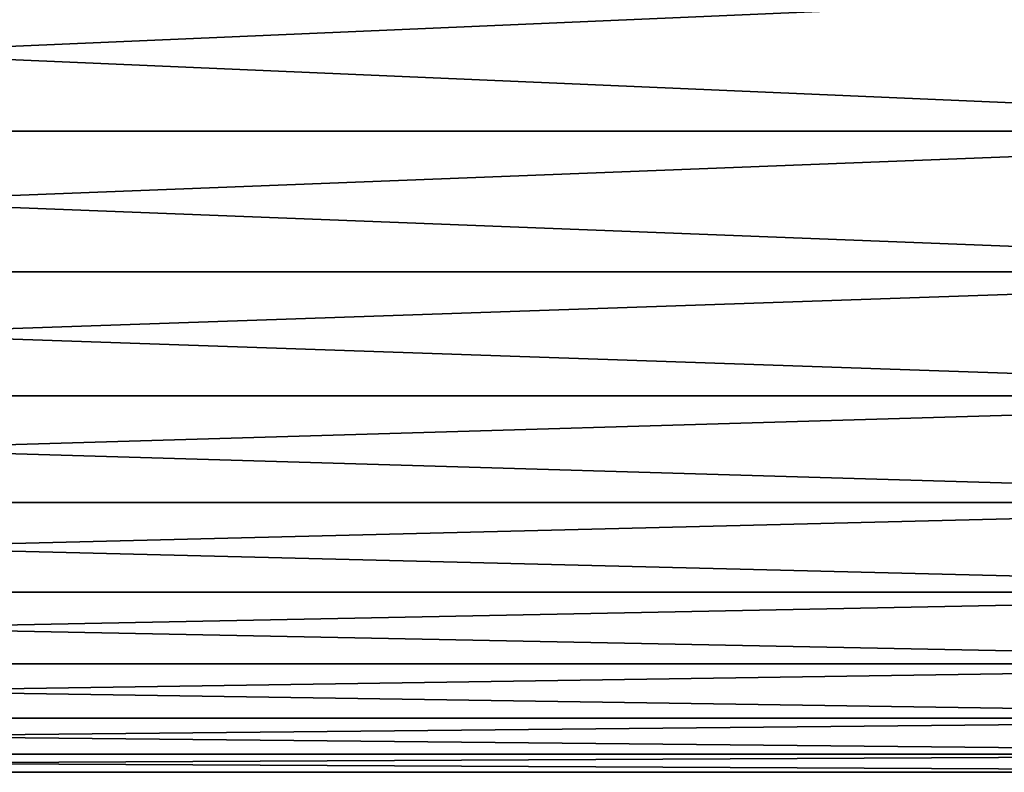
# Model space of a CAD drawing. Header units: metres. Extents: x -2 to 85, y -75 to 75.
# Tile 146 of 230: x 77.78 to 81.33, y -23.49 to -20.77. Entities that reach past the tile are written whole.
import ezdxf

# ---------------------------------------------------------------- set-up
doc = ezdxf.new("R2010")
doc.units = ezdxf.units.M
doc.layers.add('solid_21204500', color=7, linetype='CONTINUOUS')

msp = doc.modelspace()

# ---------------------------------------------------------------- linework, layer by layer
at = {"layer": 'solid_21204500'}
for points in [[(83.727272, -21.177771, -10.185873), (70.650002, -21.177771, -10.185873), (70.650002, -20.611347, -11.288152)], [(83.727272, -20.611347, -11.288152), (83.727272, -21.177771, -10.185873), (70.650002, -20.611347, -11.288152)], [(83.727272, -20.611347, 11.288152), (70.650002, -20.611347, 11.288152), (70.650002, -21.177771, 10.185873)], [(83.727272, -21.177771, 10.185873), (83.727272, -20.611347, 11.288152), (70.650002, -21.177771, 10.185873)], [(83.727272, -21.685299, -9.055266), (70.650002, -21.685299, -9.055266), (70.650002, -21.177771, -10.185873)], [(83.727272, -21.177771, -10.185873), (83.727272, -21.685299, -9.055266), (70.650002, -21.177771, -10.185873)], [(83.727272, -21.177771, 10.185873), (70.650002, -21.177771, 10.185873), (70.650002, -21.685299, 9.055266)], [(83.727272, -21.685299, 9.055266), (83.727272, -21.177771, 10.185873), (70.650002, -21.685299, 9.055266)], [(83.727272, -22.132517, -7.899476), (70.650002, -22.132517, -7.899476), (70.650002, -21.685299, -9.055266)], [(83.727272, -21.685299, -9.055266), (83.727272, -22.132517, -7.899476), (70.650002, -21.685299, -9.055266)], [(83.727272, -21.685299, 9.055266), (70.650002, -21.685299, 9.055266), (70.650002, -22.132517, 7.899476)], [(83.727272, -22.132517, 7.899476), (83.727272, -21.685299, 9.055266), (70.650002, -22.132517, 7.899476)], [(83.727272, -22.518183, -6.721716), (70.650002, -22.518183, -6.721716), (70.650002, -22.132517, -7.899476)], [(83.727272, -22.132517, -7.899476), (83.727272, -22.518183, -6.721716), (70.650002, -22.132517, -7.899476)], [(83.727272, -22.132517, 7.899476), (70.650002, -22.132517, 7.899476), (70.650002, -22.518183, 6.721716)], [(83.727272, -22.518183, 6.721716), (83.727272, -22.132517, 7.899476), (70.650002, -22.518183, 6.721716)], [(83.727272, -22.841223, -5.525263), (70.650002, -22.841223, -5.525263), (70.650002, -22.518183, -6.721716)], [(83.727272, -22.518183, -6.721716), (83.727272, -22.841223, -5.525263), (70.650002, -22.518183, -6.721716)], [(83.727272, -22.518183, 6.721716), (70.650002, -22.518183, 6.721716), (70.650002, -22.841223, 5.525263)], [(83.727272, -22.841223, 5.525263), (83.727272, -22.518183, 6.721716), (70.650002, -22.841223, 5.525263)], [(83.727272, -23.10074, -4.313444), (70.650002, -23.10074, -4.313444), (70.650002, -22.841223, -5.525263)], [(83.727272, -22.841223, -5.525263), (83.727272, -23.10074, -4.313444), (70.650002, -22.841223, -5.525263)], [(83.727272, -22.841223, 5.525263), (70.650002, -22.841223, 5.525263), (70.650002, -23.10074, 4.313444)], [(83.727272, -23.10074, 4.313444), (83.727272, -22.841223, 5.525263), (70.650002, -23.10074, 4.313444)], [(83.727272, -23.296013, -3.089629), (70.650002, -23.296013, -3.089629), (70.650002, -23.10074, -4.313444)], [(83.727272, -23.10074, -4.313444), (83.727272, -23.296013, -3.089629), (70.650002, -23.10074, -4.313444)], [(83.727272, -23.10074, 4.313444), (70.650002, -23.10074, 4.313444), (70.650002, -23.296013, 3.089629)], [(83.727272, -23.296013, 3.089629), (83.727272, -23.10074, 4.313444), (70.650002, -23.296013, 3.089629)], [(83.727272, -23.426497, -1.857221), (70.650002, -23.426497, -1.857221), (70.650002, -23.296013, -3.089629)], [(83.727272, -23.296013, -3.089629), (83.727272, -23.426497, -1.857221), (70.650002, -23.296013, -3.089629)], [(83.727272, -23.296013, 3.089629), (70.650002, -23.296013, 3.089629), (70.650002, -23.426497, 1.857221)], [(83.727272, -23.426497, 1.857221), (83.727272, -23.296013, 3.089629), (70.650002, -23.426497, 1.857221)], [(83.727272, -23.491829, -0.619648), (70.650002, -23.491829, -0.619648), (70.650002, -23.426497, -1.857221)], [(83.727272, -23.426497, -1.857221), (83.727272, -23.491829, -0.619648), (70.650002, -23.426497, -1.857221)], [(83.727272, -23.426497, 1.857221), (70.650002, -23.426497, 1.857221), (70.650002, -23.491829, 0.619648)], [(83.727272, -23.491829, 0.619648), (83.727272, -23.426497, 1.857221), (70.650002, -23.491829, 0.619648)], [(83.727272, -23.491829, 0.619648), (70.650002, -23.491829, 0.619648), (70.650002, -23.491829, -0.619648)], [(83.727272, -23.491829, -0.619648), (83.727272, -23.491829, 0.619648), (70.650002, -23.491829, -0.619648)]]:
    msp.add_3dface(points, dxfattribs=at)

doc.saveas('drawing.dxf')
